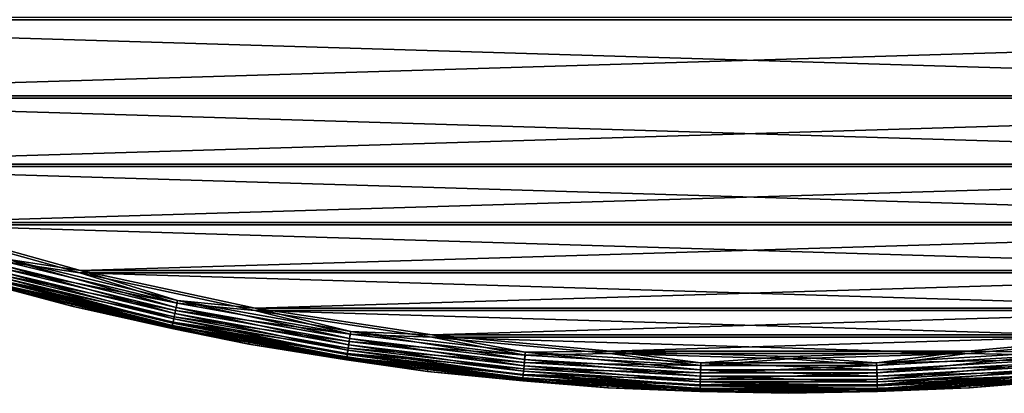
# Model space of a CAD drawing. Header units: millimetres. Extents: x -43.6 to 43.6, y -43.6 to 43.6.
# Tile 61 of 256: x -11.2 to 3.1, y -43.6 to -38.1. Entities that reach past the tile are written whole.
import ezdxf

# ---------------------------------------------------------------- set-up
doc = ezdxf.new("R2010")
doc.units = ezdxf.units.MM
doc.header["$LTSCALE"] = 52.148148
for name, color, linetype in [('152', 7, 'CONTINUOUS'), ('156', 7, 'CONTINUOUS'), ('179', 7, 'CONTINUOUS'), ('209', 7, 'CONTINUOUS'), ('211', 7, 'CONTINUOUS')]:
    doc.layers.add(name, color=color, linetype=linetype)

msp = doc.modelspace()

# ---------------------------------------------------------------- linework, layer by layer
at = {"layer": '152', "color": 2, "linetype": 'Continuous'}
for points in [[(-17.655, -39.227, 26.3), (19.991, -38.09, 26.3), (-19.991, -38.09, 26.3), (-17.655, -39.227, 26.3)], [(17.655, -39.227, 26.3), (19.991, -38.09, 26.3), (-17.655, -39.227, 26.3), (17.655, -39.227, 26.3)], [(-15.254, -40.222, 26.3), (17.655, -39.227, 26.3), (-17.655, -39.227, 26.3), (-15.254, -40.222, 26.3)], [(15.254, -40.222, 26.3), (17.655, -39.227, 26.3), (-15.254, -40.222, 26.3), (15.254, -40.222, 26.3)], [(-12.798, -41.069, 26.3), (15.254, -40.222, 26.3), (-15.254, -40.222, 26.3), (-12.798, -41.069, 26.3)], [(12.798, -41.069, 26.3), (15.254, -40.222, 26.3), (-12.798, -41.069, 26.3), (12.798, -41.069, 26.3)], [(-10.295, -41.767, 26.3), (12.798, -41.069, 26.3), (-12.798, -41.069, 26.3), (-10.295, -41.767, 26.3)], [(10.295, -41.767, 26.3), (12.798, -41.069, 26.3), (-10.295, -41.767, 26.3), (10.295, -41.767, 26.3)], [(-7.754, -42.313, 26.3), (10.295, -41.767, 26.3), (-10.295, -41.767, 26.3), (-7.754, -42.313, 26.3)], [(7.754, -42.313, 26.3), (10.295, -41.767, 26.3), (-7.754, -42.313, 26.3), (7.754, -42.313, 26.3)], [(-5.185, -42.704, 26.3), (7.754, -42.313, 26.3), (-7.754, -42.313, 26.3), (-5.185, -42.704, 26.3)], [(5.185, -42.704, 26.3), (7.754, -42.313, 26.3), (-5.185, -42.704, 26.3), (5.185, -42.704, 26.3)], [(-2.597, -42.939, 26.3), (5.185, -42.704, 26.3), (-5.185, -42.704, 26.3), (-2.597, -42.939, 26.3)], [(2.597, -42.939, 26.3), (5.185, -42.704, 26.3), (-2.597, -42.939, 26.3), (2.597, -42.939, 26.3)], [(0, -43.017, 26.3), (2.597, -42.939, 26.3), (-2.597, -42.939, 26.3), (0, -43.017, 26.3)]]:
    msp.add_3dface(points, dxfattribs=at)
at = {"layer": '156', "color": 1, "linetype": 'Continuous'}
for points in [[(-20.007, -38.121, 24.3), (-22.273, -36.843, 24.3), (20.007, -38.121, 24.3), (-20.007, -38.121, 24.3)], [(-17.669, -39.259, 24.3), (-20.007, -38.121, 24.3), (17.669, -39.259, 24.3), (-17.669, -39.259, 24.3)], [(17.669, -39.259, 24.3), (-20.007, -38.121, 24.3), (20.007, -38.121, 24.3), (17.669, -39.259, 24.3)], [(-15.267, -40.254, 24.3), (-17.669, -39.259, 24.3), (15.267, -40.254, 24.3), (-15.267, -40.254, 24.3)], [(15.267, -40.254, 24.3), (-17.669, -39.259, 24.3), (17.669, -39.259, 24.3), (15.267, -40.254, 24.3)], [(-12.808, -41.103, 24.3), (-15.267, -40.254, 24.3), (12.808, -41.103, 24.3), (-12.808, -41.103, 24.3)], [(12.808, -41.103, 24.3), (-15.267, -40.254, 24.3), (15.267, -40.254, 24.3), (12.808, -41.103, 24.3)], [(-10.303, -41.801, 24.3), (-12.808, -41.103, 24.3), (10.303, -41.801, 24.3), (-10.303, -41.801, 24.3)], [(10.303, -41.801, 24.3), (-12.808, -41.103, 24.3), (12.808, -41.103, 24.3), (10.303, -41.801, 24.3)], [(-7.76, -42.347, 24.3), (-10.303, -41.801, 24.3), (7.76, -42.347, 24.3), (-7.76, -42.347, 24.3)], [(7.76, -42.347, 24.3), (-10.303, -41.801, 24.3), (10.303, -41.801, 24.3), (7.76, -42.347, 24.3)], [(-5.189, -42.738, 24.3), (-7.76, -42.347, 24.3), (5.189, -42.738, 24.3), (-5.189, -42.738, 24.3)], [(5.189, -42.738, 24.3), (-7.76, -42.347, 24.3), (7.76, -42.347, 24.3), (5.189, -42.738, 24.3)], [(-2.599, -42.974, 24.3), (-5.189, -42.738, 24.3), (2.599, -42.974, 24.3), (-2.599, -42.974, 24.3)], [(2.599, -42.974, 24.3), (-5.189, -42.738, 24.3), (5.189, -42.738, 24.3), (2.599, -42.974, 24.3)], [(0, -43.052, 24.3), (-2.599, -42.974, 24.3), (2.599, -42.974, 24.3), (0, -43.052, 24.3)]]:
    msp.add_3dface(points, dxfattribs=at)
at = {"layer": '179', "color": 2, "linetype": 'Continuous'}
for points in [[(-12.957, -41.58, 24.817), (-10.423, -42.286, 24.817), (-12.946, -41.546, 25.817), (-12.957, -41.58, 24.817)], [(-12.946, -41.546, 25.817), (-10.423, -42.286, 24.817), (-10.414, -42.252, 25.817), (-12.946, -41.546, 25.817)], [(-10.423, -42.286, 24.817), (-7.85, -42.838, 24.817), (-10.414, -42.252, 25.817), (-10.423, -42.286, 24.817)], [(-10.414, -42.252, 25.817), (-7.85, -42.838, 24.817), (-7.844, -42.804, 25.817), (-10.414, -42.252, 25.817)], [(-7.85, -42.838, 24.817), (-5.25, -43.234, 24.817), (-7.844, -42.804, 25.817), (-7.85, -42.838, 24.817)], [(-7.844, -42.804, 25.817), (-5.25, -43.234, 24.817), (-5.245, -43.2, 25.817), (-7.844, -42.804, 25.817)], [(-5.25, -43.234, 24.817), (-2.63, -43.472, 24.817), (-5.245, -43.2, 25.817), (-5.25, -43.234, 24.817)], [(-5.245, -43.2, 25.817), (-2.63, -43.472, 24.817), (-2.627, -43.437, 25.817), (-5.245, -43.2, 25.817)], [(2.627, -43.437, 25.817), (5.25, -43.234, 24.817), (5.245, -43.2, 25.817), (2.627, -43.437, 25.817)], [(2.63, -43.472, 24.817), (5.25, -43.234, 24.817), (2.627, -43.437, 25.817), (2.63, -43.472, 24.817)], [(-2.63, -43.472, 24.817), (0, -43.552, 24.817), (-2.627, -43.437, 25.817), (-2.63, -43.472, 24.817)], [(-2.627, -43.437, 25.817), (0, -43.552, 24.817), (0, -43.517, 25.817), (-2.627, -43.437, 25.817)], [(0, -43.517, 25.817), (2.63, -43.472, 24.817), (2.627, -43.437, 25.817), (0, -43.517, 25.817)], [(0, -43.552, 24.817), (2.63, -43.472, 24.817), (0, -43.517, 25.817), (0, -43.552, 24.817)]]:
    msp.add_3dface(points, dxfattribs=at)
at = {"layer": '209', "color": 2, "linetype": 'Continuous'}
for points in [[(-12.808, -41.103, 24.3), (-10.303, -41.801, 24.3), (-11.378, -41.639, 24.313), (-12.808, -41.103, 24.3)], [(-10.423, -42.286, 24.817), (-12.957, -41.58, 24.817), (-11.477, -42.003, 24.704), (-10.423, -42.286, 24.817)], [(-11.378, -41.639, 24.313), (-8.891, -42.24, 24.313), (-11.406, -41.743, 24.352), (-11.378, -41.639, 24.313)], [(-11.378, -41.639, 24.313), (-10.303, -41.801, 24.3), (-8.891, -42.24, 24.313), (-11.378, -41.639, 24.313)], [(-11.406, -41.743, 24.352), (-8.913, -42.346, 24.352), (-11.432, -41.836, 24.414), (-11.406, -41.743, 24.352)], [(-11.406, -41.743, 24.352), (-8.891, -42.24, 24.313), (-8.913, -42.346, 24.352), (-11.406, -41.743, 24.352)], [(-11.453, -41.913, 24.496), (-8.95, -42.518, 24.496), (-11.468, -41.969, 24.595), (-11.453, -41.913, 24.496)], [(-11.432, -41.836, 24.414), (-8.933, -42.44, 24.414), (-11.453, -41.913, 24.496), (-11.432, -41.836, 24.414)], [(-11.453, -41.913, 24.496), (-8.933, -42.44, 24.414), (-8.95, -42.518, 24.496), (-11.453, -41.913, 24.496)], [(-11.432, -41.836, 24.414), (-8.913, -42.346, 24.352), (-8.933, -42.44, 24.414), (-11.432, -41.836, 24.414)], [(-10.303, -41.801, 24.3), (-7.76, -42.347, 24.3), (-8.891, -42.24, 24.313), (-10.303, -41.801, 24.3)], [(-11.468, -41.969, 24.595), (-8.962, -42.575, 24.595), (-11.477, -42.003, 24.704), (-11.468, -41.969, 24.595)], [(-10.423, -42.286, 24.817), (-11.477, -42.003, 24.704), (-8.969, -42.609, 24.704), (-10.423, -42.286, 24.817)], [(-11.477, -42.003, 24.704), (-8.962, -42.575, 24.595), (-8.969, -42.609, 24.704), (-11.477, -42.003, 24.704)], [(-11.468, -41.969, 24.595), (-8.95, -42.518, 24.496), (-8.962, -42.575, 24.595), (-11.468, -41.969, 24.595)], [(-7.85, -42.838, 24.817), (-10.423, -42.286, 24.817), (-8.969, -42.609, 24.704), (-7.85, -42.838, 24.817)], [(-8.913, -42.346, 24.352), (-6.389, -42.799, 24.352), (-8.933, -42.44, 24.414), (-8.913, -42.346, 24.352)], [(-8.891, -42.24, 24.313), (-6.373, -42.693, 24.313), (-8.913, -42.346, 24.352), (-8.891, -42.24, 24.313)], [(-8.913, -42.346, 24.352), (-6.373, -42.693, 24.313), (-6.389, -42.799, 24.352), (-8.913, -42.346, 24.352)], [(-8.891, -42.24, 24.313), (-7.76, -42.347, 24.3), (-6.373, -42.693, 24.313), (-8.891, -42.24, 24.313)], [(-7.76, -42.347, 24.3), (-5.189, -42.738, 24.3), (-6.373, -42.693, 24.313), (-7.76, -42.347, 24.3)], [(-8.933, -42.44, 24.414), (-6.403, -42.894, 24.414), (-8.95, -42.518, 24.496), (-8.933, -42.44, 24.414)], [(-8.933, -42.44, 24.414), (-6.389, -42.799, 24.352), (-6.403, -42.894, 24.414), (-8.933, -42.44, 24.414)], [(-8.962, -42.575, 24.595), (-6.424, -43.031, 24.595), (-8.969, -42.609, 24.704), (-8.962, -42.575, 24.595)], [(-7.85, -42.838, 24.817), (-8.969, -42.609, 24.704), (-6.429, -43.066, 24.704), (-7.85, -42.838, 24.817)], [(-8.969, -42.609, 24.704), (-6.424, -43.031, 24.595), (-6.429, -43.066, 24.704), (-8.969, -42.609, 24.704)], [(-8.95, -42.518, 24.496), (-6.415, -42.973, 24.496), (-8.962, -42.575, 24.595), (-8.95, -42.518, 24.496)], [(-8.962, -42.575, 24.595), (-6.415, -42.973, 24.496), (-6.424, -43.031, 24.595), (-8.962, -42.575, 24.595)], [(-8.95, -42.518, 24.496), (-6.403, -42.894, 24.414), (-6.415, -42.973, 24.496), (-8.95, -42.518, 24.496)], [(-6.373, -42.693, 24.313), (-3.833, -42.995, 24.313), (-6.389, -42.799, 24.352), (-6.373, -42.693, 24.313)], [(-6.373, -42.693, 24.313), (-5.189, -42.738, 24.3), (-3.833, -42.995, 24.313), (-6.373, -42.693, 24.313)], [(-5.189, -42.738, 24.3), (-2.599, -42.974, 24.3), (-3.833, -42.995, 24.313), (-5.189, -42.738, 24.3)], [(2.599, -42.974, 24.3), (5.189, -42.738, 24.3), (3.833, -42.995, 24.313), (2.599, -42.974, 24.3)], [(-5.25, -43.234, 24.817), (-7.85, -42.838, 24.817), (-6.429, -43.066, 24.704), (-5.25, -43.234, 24.817)], [(-6.403, -42.894, 24.414), (-3.851, -43.198, 24.414), (-6.415, -42.973, 24.496), (-6.403, -42.894, 24.414)], [(-6.389, -42.799, 24.352), (-3.843, -43.103, 24.352), (-6.403, -42.894, 24.414), (-6.389, -42.799, 24.352)], [(-6.403, -42.894, 24.414), (-3.843, -43.103, 24.352), (-3.851, -43.198, 24.414), (-6.403, -42.894, 24.414)], [(-6.389, -42.799, 24.352), (-3.833, -42.995, 24.313), (-3.843, -43.103, 24.352), (-6.389, -42.799, 24.352)], [(-6.424, -43.031, 24.595), (-3.863, -43.336, 24.595), (-6.429, -43.066, 24.704), (-6.424, -43.031, 24.595)], [(-5.25, -43.234, 24.817), (-6.429, -43.066, 24.704), (-3.866, -43.371, 24.704), (-5.25, -43.234, 24.817)], [(-6.429, -43.066, 24.704), (-3.863, -43.336, 24.595), (-3.866, -43.371, 24.704), (-6.429, -43.066, 24.704)], [(-6.415, -42.973, 24.496), (-3.858, -43.278, 24.496), (-6.424, -43.031, 24.595), (-6.415, -42.973, 24.496)], [(-6.424, -43.031, 24.595), (-3.858, -43.278, 24.496), (-3.863, -43.336, 24.595), (-6.424, -43.031, 24.595)], [(-6.415, -42.973, 24.496), (-3.851, -43.198, 24.414), (-3.858, -43.278, 24.496), (-6.415, -42.973, 24.496)], [(-3.833, -42.995, 24.313), (-1.279, -43.147, 24.313), (-3.843, -43.103, 24.352), (-3.833, -42.995, 24.313)], [(-3.833, -42.995, 24.313), (-2.599, -42.974, 24.3), (-1.279, -43.147, 24.313), (-3.833, -42.995, 24.313)], [(-2.599, -42.974, 24.3), (0, -43.052, 24.3), (-1.279, -43.147, 24.313), (-2.599, -42.974, 24.3)], [(-1.279, -43.147, 24.313), (0, -43.052, 24.3), (1.279, -43.147, 24.313), (-1.279, -43.147, 24.313)], [(0, -43.052, 24.3), (2.599, -42.974, 24.3), (1.279, -43.147, 24.313), (0, -43.052, 24.3)], [(1.279, -43.147, 24.313), (2.599, -42.974, 24.3), (3.833, -42.995, 24.313), (1.279, -43.147, 24.313)], [(1.279, -43.147, 24.313), (3.833, -42.995, 24.313), (1.282, -43.255, 24.352), (1.279, -43.147, 24.313)], [(1.282, -43.255, 24.352), (3.833, -42.995, 24.313), (3.843, -43.103, 24.352), (1.282, -43.255, 24.352)], [(-3.851, -43.198, 24.414), (-1.285, -43.351, 24.414), (-3.858, -43.278, 24.496), (-3.851, -43.198, 24.414)], [(-3.843, -43.103, 24.352), (-1.282, -43.255, 24.352), (-3.851, -43.198, 24.414), (-3.843, -43.103, 24.352)], [(-3.851, -43.198, 24.414), (-1.282, -43.255, 24.352), (-1.285, -43.351, 24.414), (-3.851, -43.198, 24.414)], [(-3.843, -43.103, 24.352), (-1.279, -43.147, 24.313), (-1.282, -43.255, 24.352), (-3.843, -43.103, 24.352)], [(-1.279, -43.147, 24.313), (1.279, -43.147, 24.313), (-1.282, -43.255, 24.352), (-1.279, -43.147, 24.313)], [(-1.282, -43.255, 24.352), (1.279, -43.147, 24.313), (1.282, -43.255, 24.352), (-1.282, -43.255, 24.352)], [(1.282, -43.255, 24.352), (3.843, -43.103, 24.352), (1.285, -43.351, 24.414), (1.282, -43.255, 24.352)], [(1.285, -43.351, 24.414), (3.843, -43.103, 24.352), (3.851, -43.198, 24.414), (1.285, -43.351, 24.414)], [(1.285, -43.351, 24.414), (3.851, -43.198, 24.414), (1.288, -43.43, 24.496), (1.285, -43.351, 24.414)], [(1.288, -43.43, 24.496), (3.851, -43.198, 24.414), (3.858, -43.278, 24.496), (1.288, -43.43, 24.496)], [(-2.63, -43.472, 24.817), (-5.25, -43.234, 24.817), (-3.866, -43.371, 24.704), (-2.63, -43.472, 24.817)], [(-3.863, -43.336, 24.595), (-1.289, -43.489, 24.595), (-3.866, -43.371, 24.704), (-3.863, -43.336, 24.595)], [(-3.858, -43.278, 24.496), (-1.288, -43.43, 24.496), (-3.863, -43.336, 24.595), (-3.858, -43.278, 24.496)], [(-3.863, -43.336, 24.595), (-1.288, -43.43, 24.496), (-1.289, -43.489, 24.595), (-3.863, -43.336, 24.595)], [(-3.858, -43.278, 24.496), (-1.285, -43.351, 24.414), (-1.288, -43.43, 24.496), (-3.858, -43.278, 24.496)], [(-1.285, -43.351, 24.414), (1.285, -43.351, 24.414), (-1.288, -43.43, 24.496), (-1.285, -43.351, 24.414)], [(-1.288, -43.43, 24.496), (1.285, -43.351, 24.414), (1.288, -43.43, 24.496), (-1.288, -43.43, 24.496)], [(-1.282, -43.255, 24.352), (1.282, -43.255, 24.352), (-1.285, -43.351, 24.414), (-1.282, -43.255, 24.352)], [(-1.285, -43.351, 24.414), (1.282, -43.255, 24.352), (1.285, -43.351, 24.414), (-1.285, -43.351, 24.414)], [(1.288, -43.43, 24.496), (3.858, -43.278, 24.496), (1.289, -43.489, 24.595), (1.288, -43.43, 24.496)], [(1.289, -43.489, 24.595), (3.858, -43.278, 24.496), (3.863, -43.336, 24.595), (1.289, -43.489, 24.595)], [(1.289, -43.489, 24.595), (3.863, -43.336, 24.595), (1.29, -43.524, 24.704), (1.289, -43.489, 24.595)], [(1.29, -43.524, 24.704), (3.863, -43.336, 24.595), (3.866, -43.371, 24.704), (1.29, -43.524, 24.704)], [(5.25, -43.234, 24.817), (2.63, -43.472, 24.817), (3.866, -43.371, 24.704), (5.25, -43.234, 24.817)], [(-2.63, -43.472, 24.817), (-3.866, -43.371, 24.704), (-1.29, -43.524, 24.704), (-2.63, -43.472, 24.817)], [(-3.866, -43.371, 24.704), (-1.289, -43.489, 24.595), (-1.29, -43.524, 24.704), (-3.866, -43.371, 24.704)], [(0, -43.552, 24.817), (-2.63, -43.472, 24.817), (-1.29, -43.524, 24.704), (0, -43.552, 24.817)], [(-1.289, -43.489, 24.595), (1.289, -43.489, 24.595), (-1.29, -43.524, 24.704), (-1.289, -43.489, 24.595)], [(-1.29, -43.524, 24.704), (1.289, -43.489, 24.595), (1.29, -43.524, 24.704), (-1.29, -43.524, 24.704)], [(-1.288, -43.43, 24.496), (1.288, -43.43, 24.496), (-1.289, -43.489, 24.595), (-1.288, -43.43, 24.496)], [(-1.289, -43.489, 24.595), (1.288, -43.43, 24.496), (1.289, -43.489, 24.595), (-1.289, -43.489, 24.595)], [(2.63, -43.472, 24.817), (0, -43.552, 24.817), (1.29, -43.524, 24.704), (2.63, -43.472, 24.817)], [(2.63, -43.472, 24.817), (1.29, -43.524, 24.704), (3.866, -43.371, 24.704), (2.63, -43.472, 24.817)], [(0, -43.552, 24.817), (-1.29, -43.524, 24.704), (1.29, -43.524, 24.704), (0, -43.552, 24.817)]]:
    msp.add_3dface(points, dxfattribs=at)
at = {"layer": '211', "color": 2, "linetype": 'Continuous'}
for points in [[(-10.295, -41.767, 26.3), (-12.798, -41.069, 26.3), (-11.367, -41.6, 26.288), (-10.295, -41.767, 26.3)], [(-12.946, -41.546, 25.817), (-10.414, -42.252, 25.817), (-11.466, -41.963, 25.926), (-12.946, -41.546, 25.817)], [(-8.904, -42.302, 26.253), (-11.367, -41.6, 26.288), (-11.395, -41.7, 26.253), (-8.904, -42.302, 26.253)], [(-8.883, -42.201, 26.288), (-10.295, -41.767, 26.3), (-11.367, -41.6, 26.288), (-8.883, -42.201, 26.288)], [(-8.883, -42.201, 26.288), (-11.367, -41.6, 26.288), (-8.904, -42.302, 26.253), (-8.883, -42.201, 26.288)], [(-8.94, -42.471, 26.12), (-11.419, -41.791, 26.196), (-11.44, -41.867, 26.12), (-8.94, -42.471, 26.12)], [(-8.924, -42.394, 26.196), (-11.395, -41.7, 26.253), (-11.419, -41.791, 26.196), (-8.924, -42.394, 26.196)], [(-8.924, -42.394, 26.196), (-11.419, -41.791, 26.196), (-8.94, -42.471, 26.12), (-8.924, -42.394, 26.196)], [(-8.904, -42.302, 26.253), (-11.395, -41.7, 26.253), (-8.924, -42.394, 26.196), (-8.904, -42.302, 26.253)], [(-7.754, -42.313, 26.3), (-10.295, -41.767, 26.3), (-8.883, -42.201, 26.288), (-7.754, -42.313, 26.3)], [(-8.96, -42.568, 25.926), (-11.456, -41.925, 26.028), (-11.466, -41.963, 25.926), (-8.96, -42.568, 25.926)], [(-8.952, -42.53, 26.028), (-11.44, -41.867, 26.12), (-11.456, -41.925, 26.028), (-8.952, -42.53, 26.028)], [(-8.952, -42.53, 26.028), (-11.456, -41.925, 26.028), (-8.96, -42.568, 25.926), (-8.952, -42.53, 26.028)], [(-8.94, -42.471, 26.12), (-11.44, -41.867, 26.12), (-8.952, -42.53, 26.028), (-8.94, -42.471, 26.12)], [(-10.414, -42.252, 25.817), (-8.96, -42.568, 25.926), (-11.466, -41.963, 25.926), (-10.414, -42.252, 25.817)], [(-6.383, -42.755, 26.253), (-8.883, -42.201, 26.288), (-8.904, -42.302, 26.253), (-6.383, -42.755, 26.253)], [(-6.367, -42.653, 26.288), (-7.754, -42.313, 26.3), (-8.883, -42.201, 26.288), (-6.367, -42.653, 26.288)], [(-6.367, -42.653, 26.288), (-8.883, -42.201, 26.288), (-6.383, -42.755, 26.253), (-6.367, -42.653, 26.288)], [(-10.414, -42.252, 25.817), (-7.844, -42.804, 25.817), (-8.96, -42.568, 25.926), (-10.414, -42.252, 25.817)], [(-6.396, -42.848, 26.196), (-8.904, -42.302, 26.253), (-8.924, -42.394, 26.196), (-6.396, -42.848, 26.196)], [(-6.383, -42.755, 26.253), (-8.904, -42.302, 26.253), (-6.396, -42.848, 26.196), (-6.383, -42.755, 26.253)], [(-5.185, -42.704, 26.3), (-7.754, -42.313, 26.3), (-6.367, -42.653, 26.288), (-5.185, -42.704, 26.3)], [(-6.417, -42.986, 26.028), (-8.94, -42.471, 26.12), (-8.952, -42.53, 26.028), (-6.417, -42.986, 26.028)], [(-6.408, -42.926, 26.12), (-8.924, -42.394, 26.196), (-8.94, -42.471, 26.12), (-6.408, -42.926, 26.12)], [(-6.408, -42.926, 26.12), (-8.94, -42.471, 26.12), (-6.417, -42.986, 26.028), (-6.408, -42.926, 26.12)], [(-6.396, -42.848, 26.196), (-8.924, -42.394, 26.196), (-6.408, -42.926, 26.12), (-6.396, -42.848, 26.196)], [(-6.423, -43.024, 25.926), (-8.952, -42.53, 26.028), (-8.96, -42.568, 25.926), (-6.423, -43.024, 25.926)], [(-7.844, -42.804, 25.817), (-6.423, -43.024, 25.926), (-8.96, -42.568, 25.926), (-7.844, -42.804, 25.817)], [(-6.417, -42.986, 26.028), (-8.952, -42.53, 26.028), (-6.423, -43.024, 25.926), (-6.417, -42.986, 26.028)], [(-3.839, -43.058, 26.253), (-6.367, -42.653, 26.288), (-6.383, -42.755, 26.253), (-3.839, -43.058, 26.253)], [(-3.829, -42.955, 26.288), (-5.185, -42.704, 26.3), (-6.367, -42.653, 26.288), (-3.829, -42.955, 26.288)], [(-3.829, -42.955, 26.288), (-6.367, -42.653, 26.288), (-3.839, -43.058, 26.253), (-3.829, -42.955, 26.288)], [(-3.847, -43.152, 26.196), (-6.383, -42.755, 26.253), (-6.396, -42.848, 26.196), (-3.847, -43.152, 26.196)], [(-3.839, -43.058, 26.253), (-6.383, -42.755, 26.253), (-3.847, -43.152, 26.196), (-3.839, -43.058, 26.253)], [(-2.597, -42.939, 26.3), (-5.185, -42.704, 26.3), (-3.829, -42.955, 26.288), (-2.597, -42.939, 26.3)], [(5.185, -42.704, 26.3), (2.597, -42.939, 26.3), (3.829, -42.955, 26.288), (5.185, -42.704, 26.3)], [(-7.844, -42.804, 25.817), (-5.245, -43.2, 25.817), (-6.423, -43.024, 25.926), (-7.844, -42.804, 25.817)], [(-3.859, -43.29, 26.028), (-6.408, -42.926, 26.12), (-6.417, -42.986, 26.028), (-3.859, -43.29, 26.028)], [(-3.854, -43.23, 26.12), (-6.396, -42.848, 26.196), (-6.408, -42.926, 26.12), (-3.854, -43.23, 26.12)], [(-3.854, -43.23, 26.12), (-6.408, -42.926, 26.12), (-3.859, -43.29, 26.028), (-3.854, -43.23, 26.12)], [(-3.847, -43.152, 26.196), (-6.396, -42.848, 26.196), (-3.854, -43.23, 26.12), (-3.847, -43.152, 26.196)], [(-1.278, -43.107, 26.288), (-2.597, -42.939, 26.3), (-3.829, -42.955, 26.288), (-1.278, -43.107, 26.288)], [(0, -43.017, 26.3), (-2.597, -42.939, 26.3), (-1.278, -43.107, 26.288), (0, -43.017, 26.3)], [(2.597, -42.939, 26.3), (0, -43.017, 26.3), (1.278, -43.107, 26.288), (2.597, -42.939, 26.3)], [(3.829, -42.955, 26.288), (2.597, -42.939, 26.3), (1.278, -43.107, 26.288), (3.829, -42.955, 26.288)], [(-3.863, -43.329, 25.926), (-6.417, -42.986, 26.028), (-6.423, -43.024, 25.926), (-3.863, -43.329, 25.926)], [(-5.245, -43.2, 25.817), (-3.863, -43.329, 25.926), (-6.423, -43.024, 25.926), (-5.245, -43.2, 25.817)], [(-3.859, -43.29, 26.028), (-6.417, -42.986, 26.028), (-3.863, -43.329, 25.926), (-3.859, -43.29, 26.028)], [(-1.284, -43.304, 26.196), (-3.839, -43.058, 26.253), (-3.847, -43.152, 26.196), (-1.284, -43.304, 26.196)], [(-1.281, -43.21, 26.253), (-3.829, -42.955, 26.288), (-3.839, -43.058, 26.253), (-1.281, -43.21, 26.253)], [(-1.281, -43.21, 26.253), (-3.839, -43.058, 26.253), (-1.284, -43.304, 26.196), (-1.281, -43.21, 26.253)], [(-1.278, -43.107, 26.288), (-3.829, -42.955, 26.288), (-1.281, -43.21, 26.253), (-1.278, -43.107, 26.288)], [(1.278, -43.107, 26.288), (0, -43.017, 26.3), (-1.278, -43.107, 26.288), (1.278, -43.107, 26.288)], [(3.829, -42.955, 26.288), (1.278, -43.107, 26.288), (3.839, -43.058, 26.253), (3.829, -42.955, 26.288)], [(3.839, -43.058, 26.253), (1.278, -43.107, 26.288), (1.281, -43.21, 26.253), (3.839, -43.058, 26.253)], [(3.839, -43.058, 26.253), (1.281, -43.21, 26.253), (3.847, -43.152, 26.196), (3.839, -43.058, 26.253)], [(-5.245, -43.2, 25.817), (-2.627, -43.437, 25.817), (-3.863, -43.329, 25.926), (-5.245, -43.2, 25.817)], [(-1.286, -43.383, 26.12), (-3.847, -43.152, 26.196), (-3.854, -43.23, 26.12), (-1.286, -43.383, 26.12)], [(-1.284, -43.304, 26.196), (-3.847, -43.152, 26.196), (-1.286, -43.383, 26.12), (-1.284, -43.304, 26.196)], [(1.284, -43.304, 26.196), (-1.281, -43.21, 26.253), (-1.284, -43.304, 26.196), (1.284, -43.304, 26.196)], [(1.281, -43.21, 26.253), (-1.278, -43.107, 26.288), (-1.281, -43.21, 26.253), (1.281, -43.21, 26.253)], [(1.281, -43.21, 26.253), (-1.281, -43.21, 26.253), (1.284, -43.304, 26.196), (1.281, -43.21, 26.253)], [(1.278, -43.107, 26.288), (-1.278, -43.107, 26.288), (1.281, -43.21, 26.253), (1.278, -43.107, 26.288)], [(3.847, -43.152, 26.196), (1.281, -43.21, 26.253), (1.284, -43.304, 26.196), (3.847, -43.152, 26.196)], [(3.847, -43.152, 26.196), (1.284, -43.304, 26.196), (3.854, -43.23, 26.12), (3.847, -43.152, 26.196)], [(2.627, -43.437, 25.817), (5.245, -43.2, 25.817), (3.863, -43.329, 25.926), (2.627, -43.437, 25.817)], [(-1.289, -43.482, 25.926), (-3.859, -43.29, 26.028), (-3.863, -43.329, 25.926), (-1.289, -43.482, 25.926)], [(-2.627, -43.437, 25.817), (-1.289, -43.482, 25.926), (-3.863, -43.329, 25.926), (-2.627, -43.437, 25.817)], [(-1.288, -43.443, 26.028), (-3.854, -43.23, 26.12), (-3.859, -43.29, 26.028), (-1.288, -43.443, 26.028)], [(-1.288, -43.443, 26.028), (-3.859, -43.29, 26.028), (-1.289, -43.482, 25.926), (-1.288, -43.443, 26.028)], [(-1.286, -43.383, 26.12), (-3.854, -43.23, 26.12), (-1.288, -43.443, 26.028), (-1.286, -43.383, 26.12)], [(1.286, -43.383, 26.12), (-1.284, -43.304, 26.196), (-1.286, -43.383, 26.12), (1.286, -43.383, 26.12)], [(1.284, -43.304, 26.196), (-1.284, -43.304, 26.196), (1.286, -43.383, 26.12), (1.284, -43.304, 26.196)], [(3.854, -43.23, 26.12), (1.284, -43.304, 26.196), (1.286, -43.383, 26.12), (3.854, -43.23, 26.12)], [(3.854, -43.23, 26.12), (1.286, -43.383, 26.12), (3.859, -43.29, 26.028), (3.854, -43.23, 26.12)], [(3.859, -43.29, 26.028), (1.286, -43.383, 26.12), (1.288, -43.443, 26.028), (3.859, -43.29, 26.028)], [(3.859, -43.29, 26.028), (1.288, -43.443, 26.028), (3.863, -43.329, 25.926), (3.859, -43.29, 26.028)], [(3.863, -43.329, 25.926), (1.288, -43.443, 26.028), (1.289, -43.482, 25.926), (3.863, -43.329, 25.926)], [(2.627, -43.437, 25.817), (3.863, -43.329, 25.926), (1.289, -43.482, 25.926), (2.627, -43.437, 25.817)], [(-2.627, -43.437, 25.817), (0, -43.517, 25.817), (-1.289, -43.482, 25.926), (-2.627, -43.437, 25.817)], [(1.289, -43.482, 25.926), (-1.288, -43.443, 26.028), (-1.289, -43.482, 25.926), (1.289, -43.482, 25.926)], [(0, -43.517, 25.817), (1.289, -43.482, 25.926), (-1.289, -43.482, 25.926), (0, -43.517, 25.817)], [(1.288, -43.443, 26.028), (-1.286, -43.383, 26.12), (-1.288, -43.443, 26.028), (1.288, -43.443, 26.028)], [(1.288, -43.443, 26.028), (-1.288, -43.443, 26.028), (1.289, -43.482, 25.926), (1.288, -43.443, 26.028)], [(1.286, -43.383, 26.12), (-1.286, -43.383, 26.12), (1.288, -43.443, 26.028), (1.286, -43.383, 26.12)], [(0, -43.517, 25.817), (2.627, -43.437, 25.817), (1.289, -43.482, 25.926), (0, -43.517, 25.817)]]:
    msp.add_3dface(points, dxfattribs=at)

doc.saveas('drawing.dxf')
